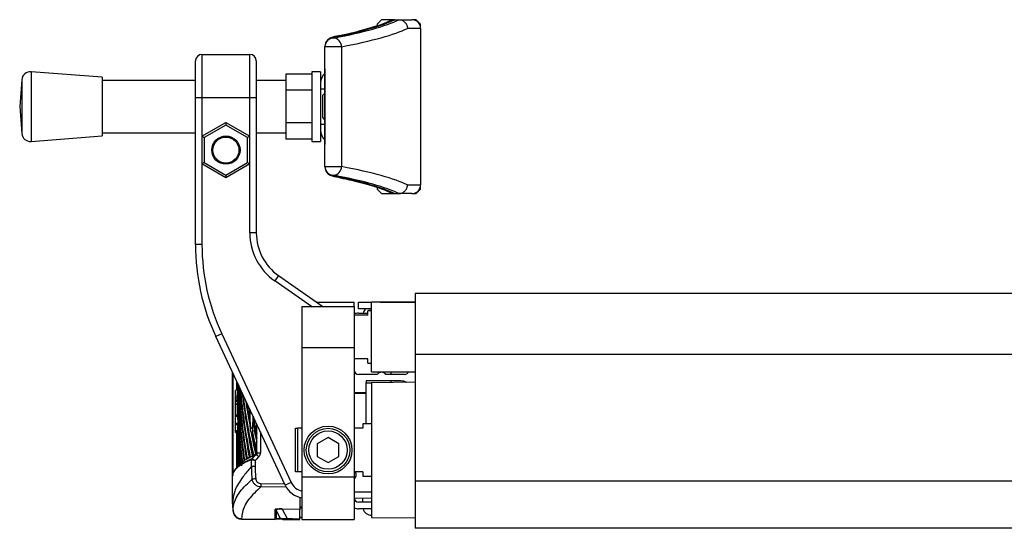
# Model space of a CAD drawing. Header units: millimetres. Extents: x 0 to 420, y 0 to 297.
# Tile 15 of 17: x 271 to 310, y 224 to 244. Entities that reach past the tile are written whole.
import ezdxf

# ---------------------------------------------------------------- set-up
doc = ezdxf.new("R2010")
doc.units = ezdxf.units.MM

msp = doc.modelspace()

# ---------------------------------------------------------------- linework, layer by layer
at = {"color": 7, "linetype": 'Continuous', "lineweight": 25}
for p, q in [((285.4462, 244.1584), (285.2748, 243.987)), ((285.2748, 243.987), (285.2748, 243.9136)), ((285.9529, 244.1584), (285.4462, 244.1584)), ((285.9533, 244.1584), (285.9586, 244.1584)), ((285.9586, 244.1584), (286.1273, 244.1584)), ((286.1325, 244.1584), (286.1273, 244.1584)), ((286.1273, 244.1584), (286.6461, 244.1584)), ((286.9889, 243.8156), (286.4676, 243.8156)), ((286.8175, 244.1584), (286.6461, 244.1584)), ((286.9889, 243.987), (286.8175, 244.1584)), ((286.9889, 243.8156), (286.9889, 243.987)), ((286.9889, 243.8156), (286.9889, 237.645)), ((283.5608, 243.4472), (283.5608, 243.436)), ((283.218, 243.0945), (283.218, 243.1057)), ((283.218, 238.3661), (283.218, 243.0945)), ((283.8724, 243.0945), (283.218, 243.0945)), ((283.8724, 243.0945), (283.8724, 238.3661)), ((278.3689, 242.7872), (278.3689, 241.0731)), ((278.3689, 242.7872), (280.2544, 242.7872)), ((280.2544, 241.0731), (280.2544, 242.7872)), ((278.1118, 241.0731), (278.1118, 242.5301)), ((280.5115, 242.5301), (280.5115, 241.0731)), ((274.439, 241.8873), (271.6307, 242.1016)), ((271.6307, 242.1016), (271.6307, 239.3591)), ((274.439, 241.8873), (274.439, 239.5733)), ((282.7037, 242.0168), (281.6753, 242.0168)), ((281.6753, 242.0168), (281.6753, 241.3736)), ((283.0466, 242.1016), (282.7037, 242.1016)), ((282.7037, 242.1016), (282.7037, 239.3591)), ((283.0466, 242.1016), (283.0466, 241.6647)), ((283.2086, 242.1873), (283.2086, 239.2734)), ((283.2088, 242.1873), (283.2086, 242.1873)), ((283.2088, 242.1873), (283.2088, 239.2734)), ((283.218, 242.1873), (283.2088, 242.1873)), ((271.2628, 241.7858), (271.1822, 240.7303)), ((271.2628, 241.7858), (271.2628, 239.6748)), ((278.1118, 241.7588), (274.439, 241.7588)), ((281.6753, 241.7588), (280.5115, 241.7588)), ((283.0466, 241.6647), (283.0466, 241.4331)), ((278.3689, 241.0731), (278.1118, 241.0731)), ((278.1118, 235.2906), (278.1118, 241.0731)), ((278.3689, 241.0731), (278.3689, 239.5605)), ((280.2544, 241.0731), (278.3689, 241.0731)), ((280.2544, 239.5605), (280.2544, 241.0731)), ((280.5115, 241.0731), (280.2544, 241.0731)), ((280.5115, 241.0731), (280.5115, 235.7512)), ((282.7037, 241.3736), (281.6753, 241.3736)), ((281.6753, 241.3736), (281.6753, 240.0871)), ((283.0466, 241.4331), (283.2086, 241.4331)), ((283.0466, 241.4331), (283.0466, 240.0276)), ((283.2008, 241.2445), (283.1323, 241.176)), ((283.1323, 240.2847), (283.1323, 241.176)), ((283.2086, 241.2445), (283.2008, 241.2445)), ((283.2008, 241.2445), (283.2008, 240.2383)), ((271.1822, 240.7303), (271.2628, 239.6748)), ((283.1323, 240.2847), (283.2008, 240.2161)), ((278.3689, 239.5605), (279.3117, 240.1048)), ((279.3117, 240.0059), (278.4546, 239.5111)), ((279.3117, 240.1048), (280.2544, 239.5605)), ((279.3117, 240.1048), (279.3117, 240.0059)), ((280.1687, 239.5111), (279.3117, 240.0059)), ((282.7037, 240.0871), (281.6753, 240.0871)), ((281.6753, 240.0871), (281.6753, 239.4438)), ((283.0466, 240.0276), (283.0466, 239.796)), ((283.2086, 240.0276), (283.0466, 240.0276)), ((283.2008, 240.2383), (283.2008, 240.2161)), ((283.2008, 240.2161), (283.2086, 240.2161)), ((271.6307, 239.3591), (274.439, 239.5733)), ((274.439, 239.7019), (278.1118, 239.7019)), ((278.3689, 239.5605), (278.3689, 238.472)), ((278.3689, 239.5605), (278.4546, 239.5111)), ((278.4546, 239.5111), (278.4546, 238.5215)), ((280.2544, 239.5605), (280.1687, 239.5111)), ((280.1687, 238.5215), (280.1687, 239.5111)), ((280.2544, 238.472), (280.2544, 239.5605)), ((280.5115, 239.7019), (281.6753, 239.7019)), ((283.0466, 239.796), (283.0466, 239.3591)), ((282.7037, 239.4438), (281.6753, 239.4438)), ((282.7037, 239.3591), (283.0466, 239.3591)), ((283.2088, 239.2734), (283.2086, 239.2734)), ((283.2088, 239.2734), (283.218, 239.2734)), ((278.4546, 238.5215), (278.3689, 238.472)), ((278.3689, 238.472), (278.3689, 235.2906)), ((279.3117, 237.9277), (278.3689, 238.472)), ((278.4546, 238.5215), (279.3117, 238.0266)), ((279.3117, 238.0266), (280.1687, 238.5215)), ((280.2544, 238.472), (279.3117, 237.9277)), ((280.1687, 238.5215), (280.2544, 238.472)), ((280.2544, 235.7512), (280.2544, 238.472)), ((283.218, 238.3661), (283.8724, 238.3661)), ((283.218, 238.3549), (283.218, 238.3661)), ((279.3117, 238.0266), (279.3117, 237.9277)), ((283.5608, 238.0246), (283.5608, 238.0134)), ((286.4676, 237.645), (286.9889, 237.645)), ((286.9889, 237.4736), (286.9889, 237.645)), ((285.2748, 237.5469), (285.2748, 237.4736)), ((285.2748, 237.4736), (285.4462, 237.3022)), ((285.4462, 237.3022), (285.9529, 237.3022)), ((285.9586, 237.3022), (285.9533, 237.3022)), ((285.9586, 237.3022), (286.1273, 237.3022)), ((286.1273, 237.3022), (286.1325, 237.3022)), ((286.6461, 237.3022), (286.1273, 237.3022)), ((286.6461, 237.3022), (286.8175, 237.3022)), ((286.8175, 237.3022), (286.9889, 237.4736)), ((280.5115, 235.7512), (280.2544, 235.7512)), ((278.3689, 235.2906), (278.1118, 235.2906)), ((281.3886, 234.0663), (281.2411, 233.8557)), ((282.6836, 232.8456), (281.2411, 233.8557)), ((281.3886, 234.0663), (283.1319, 232.8456)), ((324.3058, 233.3599), (286.7678, 233.3599)), ((286.7678, 233.3599), (286.7678, 230.9636)), ((282.8871, 233.0171), (284.3682, 233.0171)), ((284.3682, 232.8456), (284.3682, 233.0171)), ((284.5396, 232.7599), (284.5396, 233.0171)), ((284.5396, 233.0171), (285.0538, 233.0171)), ((286.7678, 233.0171), (285.0538, 233.0171)), ((285.0538, 231.6458), (285.0538, 233.0171)), ((285.3966, 233.0171), (286.7678, 233.0171)), ((282.3113, 232.8456), (284.3682, 232.8456)), ((282.3113, 232.8456), (282.3113, 231.2354)), ((284.3682, 232.8456), (284.3682, 231.2354)), ((285.0538, 232.7599), (284.5396, 232.7599)), ((284.5396, 232.5885), (284.9081, 232.5885)), ((285.0538, 232.6742), (284.9081, 232.6742)), ((284.9081, 232.5028), (284.9081, 232.6742)), ((285.0538, 232.6884), (284.9338, 232.6884)), ((284.9338, 232.6742), (284.9338, 232.6884)), ((284.9081, 232.5028), (284.3682, 232.5028)), ((279.1478, 231.7773), (278.9148, 231.6686)), ((279.1478, 231.7773), (281.885, 225.9073)), ((281.652, 225.7986), (278.9148, 231.6686)), ((285.0538, 230.2746), (285.0538, 231.6458)), ((282.3113, 231.2354), (284.3682, 231.2354)), ((282.3113, 231.2354), (282.3113, 226.1385)), ((284.3682, 231.2354), (284.3682, 226.1385)), ((284.9081, 230.7888), (284.3682, 230.7888)), ((284.9081, 230.6174), (284.9081, 230.7888)), ((284.9081, 230.6174), (285.0538, 230.6174)), ((324.3058, 230.9636), (286.7678, 230.9636)), ((286.7678, 230.9636), (286.7678, 225.9613)), ((279.5688, 226.1678), (279.5688, 230.2661)), ((279.5839, 230.2337), (279.5839, 226.1827)), ((285.0538, 230.2746), (286.7678, 230.2746)), ((285.8251, 230.1717), (285.8251, 230.2746)), ((279.7404, 229.5537), (279.7404, 229.8981)), ((279.7745, 229.825), (279.7745, 229.7798)), ((285.2762, 230.1717), (284.5396, 230.1717)), ((284.8481, 229.9146), (284.8481, 229.846)), ((286.212, 229.9146), (284.8481, 229.9146)), ((284.8481, 228.2177), (284.8481, 229.846)), ((284.8481, 229.846), (285.0538, 229.846)), ((286.7678, 229.8604), (285.0538, 229.846)), ((285.0538, 229.846), (285.0538, 224.5325)), ((286.3565, 230.1717), (285.6198, 230.1717)), ((285.8251, 229.8525), (285.8251, 229.9146)), ((279.7745, 229.5463), (279.6888, 229.5456)), ((279.7745, 229.7798), (279.7745, 229.4993)), ((279.8635, 229.5932), (279.8579, 229.5931)), ((284.8481, 229.4432), (284.3682, 229.4432)), ((284.8481, 229.4175), (284.3682, 229.4175)), ((279.7765, 229.3102), (279.6888, 229.3095)), ((279.6888, 229.2531), (279.6888, 229.3095)), ((279.6888, 229.2531), (279.7768, 229.2531)), ((279.6888, 229.1722), (279.6888, 229.2531)), ((279.6888, 229.12), (279.6888, 229.1722)), ((279.6888, 229.1722), (279.7768, 229.1722)), ((279.6888, 229.12), (279.7766, 229.1193)), ((279.6888, 229.0074), (279.6888, 229.12)), ((279.7745, 229.3122), (279.7745, 229.0238)), ((279.7768, 229.1722), (279.7768, 229.2531)), ((279.7781, 229.1729), (279.7781, 228.6494)), ((279.6888, 229.0074), (279.7754, 229.0067)), ((279.6888, 229.0032), (279.6888, 229.0074)), ((279.6888, 229.0032), (279.7753, 229.0024)), ((279.6888, 228.5755), (279.6888, 228.9882)), ((279.7745, 229.0024), (279.7745, 228.9994)), ((279.7745, 228.7951), (279.7745, 228.5792)), ((279.7781, 228.6494), (279.7923, 228.6494)), ((279.9754, 228.7821), (279.8895, 228.7819)), ((279.6888, 228.5755), (279.6888, 228.6322)), ((279.6888, 228.5755), (279.7752, 228.5754)), ((279.6888, 228.5224), (279.6888, 228.5755)), ((279.6888, 228.5224), (279.775, 228.5216)), ((279.6888, 228.2543), (279.6888, 228.5224)), ((279.6888, 228.2543), (279.7766, 228.255)), ((279.6888, 228.2021), (279.6888, 228.2543)), ((279.7781, 228.4679), (279.7781, 227.9444)), ((280.3948, 228.4948), (280.3935, 228.4332)), ((280.4235, 228.4333), (280.3935, 228.4332)), ((279.6888, 228.2021), (279.7768, 228.2021)), ((279.6888, 227.9637), (279.6888, 228.2021)), ((279.6888, 227.9074), (279.6888, 227.9637)), ((279.6888, 227.9637), (279.7768, 227.9637)), ((279.6888, 227.9074), (279.7765, 227.9066)), ((279.6888, 227.9016), (279.6888, 227.9074)), ((279.6888, 227.9016), (279.7745, 227.9011)), ((279.6888, 227.8813), (279.6888, 227.9016)), ((279.6888, 227.8813), (279.7745, 227.8806)), ((279.7404, 226.481), (279.7404, 227.8809)), ((279.7745, 227.9066), (279.7745, 227.4833)), ((279.7768, 227.9637), (279.7768, 228.2021)), ((279.7781, 227.9444), (279.7923, 227.9444)), ((279.858, 227.8707), (279.8918, 227.8701)), ((279.9672, 228.1646), (279.8813, 228.1646)), ((280.4354, 227.9309), (280.3491, 227.9314)), ((280.4354, 227.9309), (280.4474, 228.0104)), ((280.5329, 227.8392), (280.5329, 228.1986)), ((280.5346, 227.0814), (280.5346, 228.195)), ((280.6698, 227.9051), (280.6698, 227.0814)), ((282.0542, 226.3322), (282.0542, 228.0463)), ((282.0542, 228.0463), (282.1399, 228.0463)), ((282.1399, 228.0463), (282.1399, 226.3322)), ((282.3113, 228.0463), (282.1399, 228.0463)), ((284.711, 228.0463), (284.3682, 228.0463)), ((285.0538, 228.2177), (284.711, 228.2177)), ((284.711, 228.2177), (284.711, 228.0463)), ((279.7745, 227.4833), (279.7745, 226.9598)), ((279.7781, 227.7629), (279.7781, 227.2394)), ((280.5329, 227.1341), (280.5329, 227.6434)), ((283.3397, 227.684), (282.9112, 227.4366)), ((283.7682, 227.4366), (283.3397, 227.684)), ((279.7781, 227.2394), (279.7923, 227.2394)), ((282.9112, 227.4366), (282.9112, 226.9419)), ((283.7682, 226.9419), (283.7682, 227.4366)), ((279.7745, 226.7783), (279.7745, 226.9598)), ((280.2354, 226.8904), (280.1883, 226.8626)), ((280.3276, 226.8185), (280.3271, 226.8185)), ((280.3276, 226.5543), (280.3276, 226.8185)), ((280.342, 226.855), (280.3427, 226.8548)), ((280.4628, 226.7831), (280.4628, 226.5547)), ((280.5346, 227.0814), (280.6698, 227.0814)), ((282.9112, 226.9419), (283.3397, 226.6945)), ((283.3397, 226.6945), (283.7682, 226.9419)), ((279.8951, 226.6549), (279.7233, 226.4836)), ((279.8771, 226.617), (279.839, 226.5667)), ((280.3276, 226.5544), (280.3276, 226.5543)), ((282.1399, 226.3322), (282.0542, 226.3322)), ((282.3113, 226.3322), (282.1399, 226.3322)), ((284.711, 226.3322), (284.3682, 226.3322)), ((284.711, 226.3322), (284.711, 226.1608)), ((279.5688, 225.0886), (279.5688, 226.1678)), ((279.5688, 226.1678), (279.5688, 226.1678)), ((282.3113, 226.1385), (284.3682, 226.1385)), ((282.3113, 226.1385), (282.3113, 224.4467)), ((284.3682, 226.1385), (284.3682, 224.4467)), ((284.711, 226.1608), (285.0538, 226.1608)), ((324.3058, 225.9613), (286.7678, 225.9613)), ((286.7678, 225.9613), (286.7678, 224.1039)), ((280.6908, 225.8713), (281.6216, 225.8639)), ((281.6898, 225.7267), (280.6908, 225.7347)), ((281.885, 225.9073), (281.652, 225.7986)), ((284.3682, 225.54), (285.0538, 225.546)), ((282.2256, 225.3282), (282.2256, 224.8651)), ((285.0538, 225.2889), (284.3694, 225.2829)), ((284.711, 225.1324), (284.711, 225.2859)), ((279.5688, 225.0886), (279.5688, 225.0886)), ((279.5923, 224.7857), (279.5923, 224.7881)), ((281.2532, 224.5025), (281.2532, 224.8417)), ((281.4541, 224.5124), (281.2975, 224.8157)), ((281.2975, 224.8157), (281.2975, 224.4765)), ((281.5337, 224.8709), (282.2256, 224.8651)), ((282.2256, 224.8502), (281.5337, 224.8561)), ((281.5337, 224.8561), (281.7216, 224.4921)), ((282.2256, 224.9483), (282.3113, 224.9498)), ((282.2256, 224.9091), (282.3113, 224.9101)), ((282.2256, 224.8651), (282.2256, 224.8502)), ((282.2256, 224.4681), (282.2256, 224.8502)), ((285.0538, 225.1324), (284.5396, 225.1324)), ((285.0538, 224.8753), (284.5396, 224.8753)), ((279.9301, 224.4675), (281.2573, 224.4559)), ((279.9302, 224.485), (279.9302, 224.4826)), ((279.9302, 224.4826), (282.2256, 224.4626)), ((279.9302, 224.4826), (279.9302, 224.4795)), ((281.2833, 224.4709), (281.2738, 224.4718)), ((281.7216, 224.467), (281.528, 224.4687)), ((281.5537, 224.4534), (282.2256, 224.4475)), ((282.2256, 224.5461), (282.3113, 224.5476)), ((282.2256, 224.531), (282.3113, 224.5325)), ((282.3113, 224.4467), (284.3682, 224.4467)), ((285.0538, 224.5325), (286.7678, 224.5181)), ((324.3058, 224.1039), (286.7678, 224.1039))]:
    msp.add_line(p, q, dxfattribs=at)
at = {"color": 7, "linetype": 'Continuous', "lineweight": 25, "flags": 128}
for points in [[(283.6745, 243.4951), (283.6118, 243.4906), (283.6068, 243.4896)], [(283.6745, 237.9656), (283.6118, 237.97), (283.6068, 237.971)], [(280.342, 226.855), (280.4251, 226.9375), (280.5082, 227.02)], [(280.6036, 226.9228), (280.5025, 226.8225), (280.4628, 226.7831)]]:
    msp.add_lwpolyline(points, dxfattribs=at)
at = {"color": 7, "linetype": 'Continuous', "lineweight": 25}
for centre, radius in [((279.3117, 239.0163), 0.5571), ((279.3117, 239.0163), 0.5142), ((283.3397, 227.1892), 0.9427), ((283.3397, 227.1892), 0.857), ((283.3397, 227.1892), 0.7542)]:
    msp.add_circle(centre, radius, dxfattribs=at)
for centre, radius, start, end in [((286.6461, 243.8156), 0.3428, 0, 90), ((283.5601, 243.1051), 0.3422, 89.89099, 179.89057), ((283.5601, 243.0939), 0.3422, 89.89099, 179.89057), ((283.5301, 243.0951), 0.3423, 359.90149, 84.86338), ((278.3689, 242.5301), 0.2571, 90, 180), ((280.2544, 242.5301), 0.2571, 0, 90), ((283.2943, 242.1873), 0.0857, 152.93184, 180), ((283.2947, 242.1873), 0.0859, 153.26619, 180.00365), ((271.6046, 241.7598), 0.3428, 85.63709, 175.63709), ((283.5608, 241.6647), 0.5142, 133.2295, 180), ((271.6046, 239.7009), 0.3428, 184.36291, 274.36291), ((283.5608, 239.796), 0.5142, 180, 226.7705), ((283.2943, 239.2734), 0.0857, 180, 207.06816), ((283.2947, 239.2734), 0.0859, 179.99635, 206.73381), ((283.5601, 238.3668), 0.3422, 180.10943, 270.10901), ((283.5601, 238.3556), 0.3422, 180.10943, 270.10901), ((283.5301, 238.3655), 0.3423, 275.13662, 0.09851), ((286.6461, 237.645), 0.3428, 270, 0), ((282.5684, 235.7512), 2.314, 180, 235), ((282.5684, 235.7512), 2.0569, 180, 235), ((286.6821, 235.2906), 8.5703, 180, 205), ((286.6821, 235.2906), 8.3132, 180, 205), ((284.5396, 232.16), 0.4285, 90, 113.57818), ((285.0538, 232.5028), 0.3428, 131.40962, 165.52249), ((284.5396, 230.3431), 0.1714, 180, 270), ((285.448, 230.0437), 0.2143, 36.68811, 143.31189), ((286.3565, 230.3431), 0.1714, 270, 336.42182), ((286.212, 229.4004), 0.5142, 62.79067, 90), ((280.3783, 226.8188), 0.0513, 135.10801, 180.30373), ((280.3793, 226.8183), 0.0517, 135.07937, 179.72225), ((284.8576, 231.1925), 6.0271, 223.81093, 225.10542), ((284.2396, 226.2122), 0.2143, 306.8699, 34.0558), ((285.3763, 175.8872), 50.4061, 95.56478, 95.71836), ((285.4133, 225.803), 4.723, 179.1712, 180.8288), ((282.4288, 226.1608), 0.857, 205, 262.12165), ((282.4288, 226.1608), 0.5999, 205, 258.70768), ((284.5396, 225.3038), 0.1714, 180, 270), ((285.1002, 225.3741), 5.5388, 182.95451, 186.04838), ((279.9326, 224.8273), 0.3424, 186.17949, 269.5857), ((279.9326, 224.8249), 0.3423, 186.17855, 269.58925), ((281.2527, 224.7902), 0.0514, 29.63684, 89.54051), ((280.702, 224.8635), 0.8317, 359.48748, 0.51252), ((284.5396, 225.3038), 0.4285, 246.42182, 270), ((285.0538, 224.961), 0.3428, 194.47751, 270), ((281.2527, 224.4511), 0.0514, 29.63684, 89.54051), ((281.5287, 224.5543), 0.0856, 209.34063, 269.4876)]:
    msp.add_arc(centre, radius, start, end, dxfattribs=at)
for centre, major_axis, ratio, start_param, end_param in [((252.7077, 244.673), (33.9384, 0), 0.0874887, 5.8534856, 6.1089994), ((252.7077, 244.673), (33.767, 0), 0.0874887, 5.8730658, 6.1081196), ((252.7077, 244.3315), (34.2812, 0), 0.0866138, 5.8534856, 6.1085667), ((284.932, 243.4472), (1.3712, 0), 0.0874887, 2.7314731, 3.1415927), ((252.7077, 237.1292), (34.2812, 0), 0.0866138, 0.1746186, 0.4296997), ((252.7077, 236.7877), (33.9384, 0), 0.0874887, 0.1741859, 0.4296997), ((284.932, 238.0134), (1.3712, 0), 0.0874887, 3.1415927, 3.5517122), ((252.7077, 236.7877), (33.767, 0), 0.0874887, 0.1750657, 0.4101195), ((426.8065, 228.9145), (147.0304, -1.6764), 0.414169, 3.1543346, 3.1742349), ((426.8065, 231.8736), (147.0304, 1.6764), 0.414169, 3.1480274, 3.1647365), ((426.8065, 231.1686), (147.0304, 1.6764), 0.414169, 3.1368704, 3.1874403), ((426.8065, 229.6195), (147.0304, -1.6764), 0.414169, 3.1668309, 3.1753083), ((426.8065, 232.5787), (147.0304, 1.6764), 0.414169, 3.1607664, 3.1666855), ((426.8065, 230.3245), (147.0304, -1.6764), 0.414169, 3.1803044, 3.1817341), ((426.8065, 230.3245), (147.0304, -1.6764), 0.414169, 3.182791, 3.2255169), ((426.8065, 233.2837), (147.0304, 1.6764), 0.414169, 3.1745567, 3.218904), ((426.8065, 231.0295), (147.0304, -1.6764), 0.414169, 3.1950313, 3.2359826), ((426.8065, 227.4092), (147.0304, -1.6631), 0.4082376, 3.1408103, 3.1426868), ((426.8065, 228.2095), (147.0304, -1.6764), 0.414169, 3.1532999, 3.1941409), ((426.8065, 233.9887), (147.0304, 1.6764), 0.414169, 3.1897153, 3.2294091), ((426.8065, 231.7345), (147.0304, -1.6764), 0.414169, 3.2114485, 3.2284504), ((426.8065, 234.6937), (147.0304, 1.6764), 0.414169, 3.2067589, 3.2177659), ((426.8065, 230.4636), (147.0304, 1.6764), 0.414169, 3.1438553, 3.1769639), ((426.8065, 232.5787), (147.0304, 1.6764), 0.414169, 3.1764356, 3.2084087), ((426.8065, 233.9887), (146.9447, 1.6755), 0.414169, 3.2014731, 3.2107809), ((426.8065, 229.9651), (147.0304, 1.6631), 0.4082381, 3.1369749, 3.142375), ((426.8065, 227.5045), (147.0304, -1.6764), 0.414169, 3.1532999, 3.1836839), ((426.8065, 229.6195), (147.0304, -1.6764), 0.414169, 3.1858228, 3.2150558), ((426.8065, 232.4395), (147.0304, -1.6764), 0.414169, 3.2375651, 3.2479278), ((426.8065, 235.3987), (147.0304, 1.6764), 0.414169, 3.228661, 3.2384832), ((426.8065, 229.7586), (147.0304, 1.6764), 0.414169, 3.1438553, 3.1659828), ((426.8065, 228.9145), (147.0304, -1.6764), 0.414169, 3.1835014, 3.2045977), ((426.8065, 231.8736), (147.0304, 1.6764), 0.414169, 3.1749937, 3.1979214), ((426.8065, 233.2837), (146.9447, 1.6755), 0.414169, 3.2014731, 3.2189245), ((426.8065, 233.9887), (146.9447, 1.6755), 0.414169, 3.2145152, 3.2294268), ((426.8065, 231.7345), (147.0304, -1.6764), 0.414169, 3.2325732, 3.2458073), ((426.8065, 234.6937), (147.0304, 1.6764), 0.414169, 3.2253052, 3.2384832), ((426.8065, 234.6937), (146.9447, 1.6755), 0.414169, 3.2253774, 3.2325931), ((426.8065, 226.0945), (147.0304, -1.6764), 0.414169, 3.146315, 3.1615875), ((426.8065, 226.7995), (147.0304, -1.6764), 0.414169, 3.1532999, 3.1732253), ((426.8065, 229.0536), (147.0304, 1.6764), 0.414169, 3.1438553, 3.1550218), ((426.8065, 232.5787), (146.9447, 1.6755), 0.414169, 3.2014731, 3.2072782), ((426.8065, 228.3486), (147.0304, 1.6764), 0.414169, 3.1368704, 3.1437796), ((426.8065, 225.3895), (147.0304, -1.6764), 0.414169, 3.146315, 3.1502874), ((426.8065, 229.7586), (146.9447, 1.6755), 0.414169, 3.164923, 3.1664968), ((281.7084, 224.8181), (0.4552, -0.0238), 0.1038687, 1.9701362, 3.147023), ((281.7079, 224.7669), (0.4107, -0.0538), 0.1773458, 2.0320371, 3.2089239), ((281.819, 224.5519), (0.3677, 0.0338), 0.1425845, 3.2545347, 4.4314216)]:
    msp.add_ellipse(centre, major_axis=major_axis, ratio=ratio, start_param=start_param, end_param=end_param, dxfattribs=at)
for points, knots in [([(285.8057, 244.124), (285.7706, 244.1072), (285.669, 244.0583), (285.458, 243.9736), (285.1571, 243.8706), (284.7998, 243.7654), (284.3867, 243.6592), (283.9844, 243.5671), (283.7102, 243.5109), (283.6069, 243.4897)], [0, 0, 0, 0, 0.0833282, 0.2414039, 0.4023083, 0.5660913, 0.7318301, 0.8988984, 1, 1, 1, 1]), ([(285.9533, 244.1584), (285.9146, 244.1565), (285.8625, 244.154), (285.8191, 244.1269), (285.8079, 244.12)], [0, 0, 0, 0, 0.7443163, 1, 1, 1, 1]), ([(286.1325, 244.1584), (286.1704, 244.154), (286.2463, 244.1453), (286.3468, 244.0847), (286.423, 243.9967), (286.4599, 243.903), (286.4673, 243.841), (286.4676, 243.8174), (286.4676, 243.8156)], [0, 0, 0, 0, 0.21652548, 0.43304761, 0.64966461, 0.86647135, 0.99009853, 1, 1, 1, 1]), ([(283.6069, 243.4897), (283.5825, 243.4843), (283.5283, 243.4724), (283.4549, 243.4485), (283.3661, 243.4009), (283.2852, 243.3232), (283.2285, 243.2205), (283.2213, 243.1425), (283.218, 243.1057)], [0, 0, 0, 0, 0.1796781, 0.3988935, 0.5620267, 0.7075643, 0.8621539, 1, 1, 1, 1]), ([(283.218, 238.3549), (283.223, 238.3098), (283.2323, 238.2269), (283.294, 238.1284), (283.364, 238.063), (283.4345, 238.0222), (283.5061, 237.9948), (283.5614, 237.9804), (283.5994, 237.9725), (283.6069, 237.971)], [0, 0, 0, 0, 0.1687452, 0.3098955, 0.4388786, 0.571147, 0.7255512, 0.945706, 1, 1, 1, 1]), ([(283.6069, 237.971), (283.7002, 237.9522), (283.833, 237.9255), (283.9511, 237.8984), (283.9862, 237.8904)], [0, 0, 0, 0, 0.7031085, 1, 1, 1, 1]), ([(283.9862, 237.8904), (284.1111, 237.8628), (284.3967, 237.7996), (284.7817, 237.6999), (285.1498, 237.5925), (285.4596, 237.4866), (285.6721, 237.401), (285.7733, 237.3523), (285.8057, 237.3366)], [0, 0, 0, 0, 0.1497654, 0.3423098, 0.5337995, 0.7237362, 0.9113574, 1, 1, 1, 1]), ([(286.1325, 237.3022), (286.1704, 237.3066), (286.2463, 237.3153), (286.3468, 237.3759), (286.423, 237.464), (286.4599, 237.5577), (286.4673, 237.6196), (286.4676, 237.6433), (286.4676, 237.645)], [0, 0, 0, 0, 0.2165255, 0.4330476, 0.6496646, 0.8664713, 0.9900985, 1, 1, 1, 1]), ([(285.9533, 237.3022), (285.9146, 237.3041), (285.8625, 237.3067), (285.8191, 237.3337), (285.808, 237.3406)], [0, 0, 0, 0, 0.74449317, 1, 1, 1, 1]), ([(279.6888, 229.3403), (279.6888, 229.3738), (279.6888, 229.454), (279.6888, 229.5298), (279.6888, 229.5397), (279.6888, 229.5441)], [0, 0, 0, 0, 0.2849928, 0.6830324, 1, 1, 1, 1]), ([(279.7752, 228.5754), (279.7751, 228.7161), (279.7751, 228.9584), (279.7747, 229.2535), (279.7745, 229.4209), (279.7745, 229.4796), (279.7745, 229.4993)], [0, 0, 0, 0, 0.3858589, 0.6649336, 0.8871478, 1, 1, 1, 1]), ([(279.8418, 229.2435), (279.8437, 229.2949), (279.8476, 229.3975), (279.8554, 229.4609), (279.8637, 229.4462), (279.8718, 229.3498), (279.8786, 229.184), (279.8831, 228.9671), (279.8846, 228.7238), (279.8829, 228.4815), (279.8782, 228.2675), (279.8713, 228.1057), (279.8632, 228.0144), (279.8548, 228.004), (279.8472, 228.0758), (279.8411, 228.2216), (279.837, 228.4248), (279.8352, 228.6629), (279.8357, 228.9078), (279.8382, 229.1078), (279.8408, 229.2058), (279.8418, 229.2435)], [0, 0, 0, 0, 0.0537008, 0.107401, 0.161118, 0.214849, 0.268575, 0.3222758, 0.3759418, 0.429583, 0.4832243, 0.5368906, 0.5905915, 0.6443177, 0.6980486, 0.7517655, 0.8054595, 0.8591318, 0.9127903, 0.9664454, 1, 1, 1, 1]), ([(279.8398, 229.3749), (279.8422, 229.4333), (279.8469, 229.5503), (279.8533, 229.578), (279.8565, 229.5918)], [0, 0, 0, 0, 0.49891752, 1, 1, 1, 1]), ([(279.858, 229.5866), (279.8608, 229.584), (279.8637, 229.5813), (279.8666, 229.5568), (279.8667, 229.5558)], [0, 0, 0, 0, 0.9585841, 1, 1, 1, 1]), ([(279.8723, 229.4914), (279.8741, 229.4605), (279.879, 229.3789), (279.8853, 229.1803), (279.8888, 228.959), (279.8894, 228.8224), (279.8895, 228.7819)], [0, 0, 0, 0, 0.2012869, 0.5312186, 0.8609815, 1, 1, 1, 1]), ([(279.7768, 229.2531), (279.7768, 229.2595), (279.7768, 229.2724), (279.7768, 229.2895), (279.7767, 229.3023), (279.7766, 229.3096), (279.7765, 229.3095), (279.7765, 229.3095)], [0, 0, 0, 0, 0.2143545, 0.4290874, 0.643822, 0.8585602, 1, 1, 1, 1]), ([(279.7766, 229.1193), (279.7767, 229.1222), (279.7767, 229.1282), (279.7768, 229.1436), (279.7768, 229.159), (279.7768, 229.1688), (279.7768, 229.1722)], [0, 0, 0, 0, 0.2798496, 0.5648212, 0.8497894, 1, 1, 1, 1]), ([(279.8316, 228.7884), (279.832, 228.8846), (279.8327, 229.0478), (279.8352, 229.1857), (279.8363, 229.2422)], [0, 0, 0, 0, 0.5894269, 1, 1, 1, 1]), ([(279.7753, 229.0032), (279.7753, 229.0031), (279.7754, 229.0027), (279.7754, 229.0053), (279.7754, 229.0067)], [0, 0, 0, 0, 0.4588003, 1, 1, 1, 1]), ([(280.2553, 228.388), (280.2526, 228.4787), (280.2487, 228.6148), (280.2501, 228.7568), (280.2506, 228.8041)], [0, 0, 0, 0, 0.6667354, 1, 1, 1, 1]), ([(280.3805, 228.5254), (280.3804, 228.5163), (280.3791, 228.4296), (280.3702, 228.2852), (280.3546, 228.1243), (280.3349, 228.033), (280.314, 228.02), (280.2943, 228.0878), (280.2779, 228.2288), (280.2668, 228.4264), (280.2616, 228.6203), (280.2627, 228.7381), (280.263, 228.7773)], [0, 0, 0, 0, 0.01359113, 0.12895499, 0.24461217, 0.36071554, 0.4772035, 0.59384328, 0.71035193, 0.82652473, 0.94230985, 1, 1, 1, 1]), ([(279.775, 228.5221), (279.775, 228.5223), (279.775, 228.5228), (279.7751, 228.5311), (279.7751, 228.5447), (279.7752, 228.5604), (279.7752, 228.5711), (279.7752, 228.5754)], [0, 0, 0, 0, 0.1800885, 0.4029794, 0.6258698, 0.8487592, 1, 1, 1, 1]), ([(279.7768, 228.2021), (279.7768, 228.2086), (279.7768, 228.2214), (279.7768, 228.2384), (279.7767, 228.2495), (279.7766, 228.2536), (279.7766, 228.255)], [0, 0, 0, 0, 0.2844746, 0.5694513, 0.8544304, 1, 1, 1, 1]), ([(279.8495, 227.9104), (279.8467, 227.9486), (279.8411, 228.025), (279.8353, 228.2441), (279.8326, 228.4497), (279.8319, 228.5736), (279.8318, 228.6026)], [0, 0, 0, 0, 0.3026632, 0.605193, 0.9075685, 1, 1, 1, 1]), ([(279.8892, 228.6018), (279.8883, 228.5075), (279.8868, 228.3473), (279.8829, 228.2178), (279.8813, 228.1646)], [0, 0, 0, 0, 0.5886716, 1, 1, 1, 1]), ([(280.3862, 228.2729), (280.3808, 228.1954), (280.3707, 228.049), (280.356, 227.969), (280.3491, 227.9314)], [0, 0, 0, 0, 0.5295417, 1, 1, 1, 1]), ([(279.7765, 227.907), (279.7765, 227.9073), (279.7766, 227.9079), (279.7767, 227.9164), (279.7768, 227.9301), (279.7768, 227.9468), (279.7768, 227.9584), (279.7768, 227.9637)], [0, 0, 0, 0, 0.1791483, 0.3938237, 0.6084978, 0.8231687, 1, 1, 1, 1]), ([(279.8761, 228.0382), (279.8738, 227.9993), (279.8684, 227.911), (279.8618, 227.8579), (279.8584, 227.8736), (279.8581, 227.875)], [0, 0, 0, 0, 0.41643176, 0.94794165, 1, 1, 1, 1]), ([(280.3211, 227.8714), (280.3129, 227.8812), (280.2963, 227.901), (280.2796, 228.0154), (280.272, 228.1016), (280.2702, 228.1221)], [0, 0, 0, 0, 0.431457, 0.865462, 1, 1, 1, 1]), ([(280.3271, 226.8185), (280.2748, 226.7954), (280.1592, 226.7443), (280.0072, 226.6651), (279.8694, 226.5808), (279.7856, 226.5175), (279.7135, 226.4542), (279.6539, 226.391), (279.5855, 226.2884), (279.5752, 226.2141), (279.5688, 226.1678)], [0, 0, 0, 0, 0.1067875, 0.2363437, 0.3660006, 0.49568, 0.5280684, 0.6576246, 0.7871807, 1, 1, 1, 1]), ([(279.613, 226.3217), (279.6145, 226.3288), (279.6219, 226.364), (279.6709, 226.4273), (279.7285, 226.4906), (279.8007, 226.5539), (279.8844, 226.6172), (280.0222, 226.7015), (280.1741, 226.7808), (280.2898, 226.8319), (280.342, 226.855)], [0, 0, 0, 0, 0.0396272, 0.1976877, 0.3557482, 0.3952626, 0.5534735, 0.711657, 0.8697175, 1, 1, 1, 1]), ([(280.4935, 227.0166), (280.4386, 226.9914), (280.3089, 226.9319), (280.1699, 226.8557), (280.0362, 226.7708), (279.9457, 226.7056), (279.9011, 226.6577), (279.8878, 226.6434)], [0, 0, 0, 0, 0.20079272, 0.47408314, 0.61072516, 0.88401556, 1, 1, 1, 1]), ([(280.2354, 226.8904), (280.2374, 226.8916), (280.2484, 226.8978), (280.2597, 226.904), (280.2689, 226.909)], [0, 0, 0, 0, 0.18503, 1, 1, 1, 1]), ([(280.3652, 226.9591), (280.3503, 226.9516), (280.3171, 226.9349), (280.286, 226.9182), (280.2689, 226.909)], [0, 0, 0, 0, 0.4492129, 1, 1, 1, 1]), ([(280.3276, 226.8185), (280.3305, 226.8178), (280.3362, 226.8162), (280.3613, 226.8096), (280.3961, 226.8005), (280.4318, 226.7911), (280.4548, 226.7852), (280.4625, 226.7832), (280.4628, 226.7831)], [0, 0, 0, 0, 0.2164201, 0.4299321, 0.6491465, 0.8823001, 0.9946844, 1, 1, 1, 1]), ([(280.3427, 226.8548), (280.3452, 226.8532), (280.3503, 226.8501), (280.3726, 226.8367), (280.4035, 226.8182), (280.4353, 226.7994), (280.4557, 226.7873), (280.4625, 226.7833), (280.4628, 226.7831)], [0, 0, 0, 0, 0.2164201, 0.4299321, 0.6491465, 0.8823001, 0.9946844, 1, 1, 1, 1]), ([(280.3652, 226.9591), (280.3675, 226.9603), (280.379, 226.966), (280.3918, 226.9723), (280.4024, 226.9774), (280.4036, 226.978)], [0, 0, 0, 0, 0.1825482, 0.9127414, 1, 1, 1, 1]), ([(280.5111, 227.0278), (280.4978, 227.0219), (280.4608, 227.0053), (280.426, 226.9886), (280.4036, 226.978)], [0, 0, 0, 0, 0.3579755, 1, 1, 1, 1]), ([(280.4895, 227.012), (280.4962, 227.024), (280.5062, 227.0423), (280.5028, 227.0609), (280.5016, 227.0672)], [0, 0, 0, 0, 0.66087316, 1, 1, 1, 1]), ([(280.5082, 227.02), (280.5068, 227.0194), (280.5005, 227.0167), (280.4943, 227.0141), (280.4895, 227.012)], [0, 0, 0, 0, 0.231001, 1, 1, 1, 1]), ([(280.5016, 227.0672), (280.5106, 227.0711), (280.5215, 227.0758), (280.5326, 227.0806), (280.5346, 227.0814)], [0, 0, 0, 0, 0.8265638, 1, 1, 1, 1]), ([(280.5082, 227.02), (280.5094, 227.0213), (280.5175, 227.0294), (280.5289, 227.0474), (280.5342, 227.0683), (280.5345, 227.0796), (280.5346, 227.0814)], [0, 0, 0, 0, 0.07710683, 0.50531813, 0.92152329, 1, 1, 1, 1]), ([(280.5418, 227.0145), (280.5404, 227.0289), (280.5382, 227.0527), (280.5356, 227.0731), (280.5346, 227.0812), (280.5346, 227.0814)], [0, 0, 0, 0, 0.5998185, 0.9900583, 1, 1, 1, 1]), ([(280.6698, 227.0814), (280.6664, 227.0521), (280.6602, 226.9978), (280.6271, 226.9471), (280.6067, 226.926), (280.6036, 226.9228)], [0, 0, 0, 0, 0.4977123, 0.9237782, 1, 1, 1, 1]), ([(280.3276, 226.5543), (280.3218, 226.5451), (280.2857, 226.4881), (280.1335, 226.3293), (279.8718, 225.9986), (279.6203, 225.5633), (279.586, 225.2469), (279.5688, 225.0886)], [0, 0, 0, 0, 0.0117013, 0.0722088, 0.3141935, 0.6568871, 1, 1, 1, 1]), ([(279.9426, 226.6851), (279.9283, 226.6714), (279.9108, 226.6546), (279.8954, 226.6378), (279.8926, 226.6347)], [0, 0, 0, 0, 0.8178524, 1, 1, 1, 1]), ([(280.3276, 226.5544), (280.3307, 226.5544), (280.3369, 226.5544), (280.3646, 226.5544), (280.4026, 226.5545), (280.4377, 226.5546), (280.4581, 226.5547), (280.4628, 226.5547)], [0, 0, 0, 0, 0.23106275, 0.46212549, 0.69318856, 0.92839331, 1, 1, 1, 1]), ([(280.3539, 226.0425), (280.3438, 226.168), (280.33, 226.3384), (280.3281, 226.5093), (280.3276, 226.5544)], [0, 0, 0, 0, 0.7361158, 1, 1, 1, 1]), ([(280.4628, 226.5547), (280.4633, 226.5108), (280.4651, 226.3442), (280.4785, 226.1781), (280.4884, 226.0558)], [0, 0, 0, 0, 0.2634259, 1, 1, 1, 1]), ([(279.5923, 224.7905), (279.5923, 224.7905), (279.5928, 224.8755), (279.6139, 225.0474), (279.7101, 225.303), (279.9102, 225.6356), (280.1781, 225.8813), (280.3539, 226.0425)], [0, 0, 0, 0, 0.00000069, 0.20371068, 0.40747211, 0.61123305, 1, 1, 1, 1]), ([(280.6908, 225.7347), (280.6524, 225.7389), (280.5754, 225.7474), (280.4736, 225.8074), (280.3972, 225.8948), (280.3625, 225.9793), (280.3557, 226.0297), (280.3539, 226.0425)], [0, 0, 0, 0, 0.2310896, 0.4626691, 0.6930315, 0.9222733, 1, 1, 1, 1]), ([(280.4884, 226.0558), (280.4894, 226.0481), (280.4934, 226.0178), (280.5141, 225.967), (280.56, 225.9146), (280.6214, 225.8787), (280.6676, 225.8738), (280.6908, 225.8713)], [0, 0, 0, 0, 0.077747, 0.3068364, 0.5369565, 0.7685092, 1, 1, 1, 1]), ([(280.6908, 225.7347), (280.515, 225.5737), (280.2472, 225.3284), (280.0483, 224.9964), (279.9491, 224.7411), (279.9365, 224.5703), (279.9302, 224.485)], [0, 0, 0, 0, 0.3890527, 0.5926729, 0.7963808, 1, 1, 1, 1]), ([(279.5688, 225.0714), (279.5717, 225.0212), (279.5777, 224.9206), (279.5877, 224.8204), (279.5927, 224.7702)], [0, 0, 0, 0, 0.4993736, 1, 1, 1, 1]), ([(279.5914, 224.7856), (279.5916, 224.7827), (279.5925, 224.7688), (279.6006, 224.717), (279.633, 224.6303), (279.7141, 224.5376), (279.8197, 224.4776), (279.895, 224.4731), (279.9291, 224.471)], [0, 0, 0, 0, 0.0184744, 0.0858076, 0.3054158, 0.5582233, 0.8000812, 1, 1, 1, 1]), ([(279.5923, 224.7881), (279.5922, 224.7895), (279.5921, 224.7909), (279.5923, 224.7905), (279.5923, 224.7905)], [0, 0, 0, 0, 0.9996347, 1, 1, 1, 1]), ([(281.2738, 224.4718), (281.2731, 224.472), (281.2714, 224.4725), (281.269, 224.4735), (281.2662, 224.475), (281.2631, 224.4772), (281.2599, 224.4804), (281.2566, 224.4853), (281.2537, 224.4929), (281.2534, 224.4988), (281.2532, 224.5025)], [0, 0, 0, 0, 0.0199034, 0.0510155, 0.0969562, 0.1650388, 0.266176, 0.4166536, 0.6407761, 1, 1, 1, 1]), ([(281.528, 224.4687), (281.4871, 224.4691), (281.4141, 224.4697), (281.3233, 224.4705), (281.2833, 224.4709)], [0, 0, 0, 0, 0.55997278, 1, 1, 1, 1]), ([(281.2975, 224.4765), (281.3244, 224.4873), (281.3726, 224.5065), (281.4292, 224.5106), (281.4541, 224.5124)], [0, 0, 0, 0, 0.5600252, 1, 1, 1, 1]), ([(281.7216, 224.4921), (281.8158, 224.4897), (281.9841, 224.4853), (282.1517, 224.4734), (282.2256, 224.4681)], [0, 0, 0, 0, 0.5593923, 1, 1, 1, 1]), ([(281.7216, 224.467), (281.7216, 224.4685), (281.7215, 224.4712), (281.7216, 224.4857), (281.7216, 224.4921)], [0, 0, 0, 0, 0.56, 1, 1, 1, 1]), ([(282.2256, 224.4626), (282.1316, 224.4635), (281.9639, 224.4649), (281.7956, 224.4664), (281.7216, 224.467)], [0, 0, 0, 0, 0.560586, 1, 1, 1, 1]), ([(282.2256, 224.4626), (282.2256, 224.4628), (282.2256, 224.463), (282.2256, 224.4651), (282.2256, 224.4673), (282.2256, 224.4681)], [0, 0, 0, 0, 0.3193957, 0.7481913, 1, 1, 1, 1])]:
    msp.add_open_spline(points, degree=3, knots=knots, dxfattribs=at)

doc.saveas('drawing.dxf')
